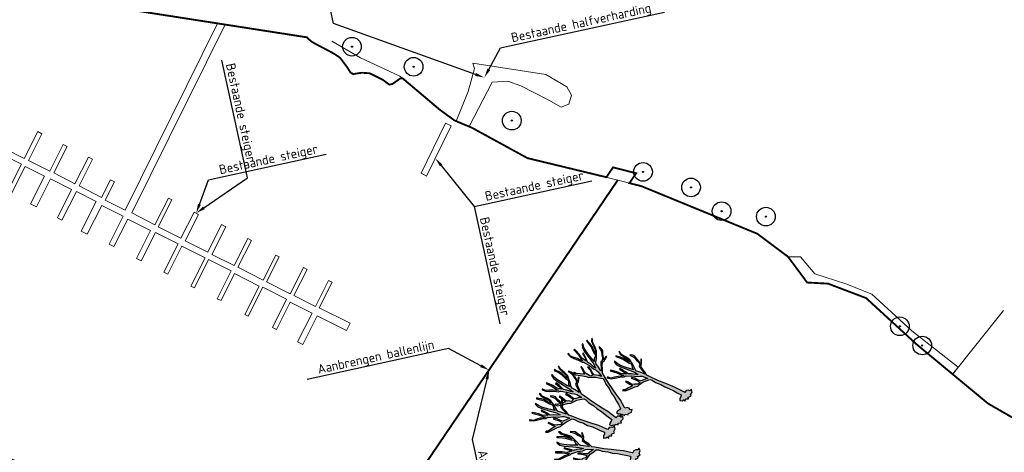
# Model space of a CAD drawing. Header units: metres. Extents: x 197883 to 206898, y 361907 to 364395.
# Tile 80 of 256: x 198528 to 198792, y 363163 to 363278. Entities that reach past the tile are written whole.
import ezdxf
from ezdxf import colors
from ezdxf.entities.mleader import LeaderData, LeaderLine
from ezdxf.math import Vec2, Vec3

# ---------------------------------------------------------------- set-up
doc = ezdxf.new("R2010")
doc.units = ezdxf.units.M
for name, color, linetype, lineweight in [('00_rivierhout', 34, 'Continuous', 25), ('B-ME-GR-BOOM-S', 90, 'Continuous', 25), ('B-ME-GR-RIET-G', 120, 'Continuous', 13), ('B-ME-IE-TERREINAFSCHEIDING_KUNSTMATIG_HEKWERK_RASTER-G', 251, 'IE-TERREINAFSCHEIDING-KUNSTMATIG', 18), ('B-ME-KW-KUNSTWERK_STEIGER-G', 170, 'Continuous', 18), ('B-ME-OG-WATER_RIVIER-G', 130, 'Continuous', 18), ('B-ME-VH-VERHARDING_HALFVERHARDING-G', 252, 'Continuous', 18), ('N-WE-KG-PROJECTGEBIED-SLIJKWELLSEWAAD', 10, 'KG-OG', 35), ('N-WE-KG-PROJECTGRENS-SLIJKWELLSEWAAD', 190, 'KG-OG', 35), ('X-XX-AL-VERWIJZING-T25-1000', 7, 'Continuous', 25), ('X-XX-AL-VERWIJZING_BESTAAND-T25-1000', 10, 'Continuous', 25), ('X-XX-AL-VERWIJZING_PRES-T25-1000', 7, 'Continuous', 25), ('X-XX-AL-VERWIJZING_PRES_BESTAAND-T25-1000', 10, 'Continuous', 25)]:
    doc.layers.add(name, color=color, linetype=linetype, lineweight=lineweight)
doc.layers.add('Boeienlijn', color=7, linetype='KG-OG', lineweight=40, true_color=0x000000)
doc.styles.add('NLCS-ISO-M1000-T25', font='NLCS-ISO.ttf', dxfattribs={"height": 2.5})
doc.linetypes.add('IE-TERREINAFSCHEIDING-KUNSTMATIG', pattern='A,4,[82,NLCS.SHX,S=0.75,R=90,X=0,Y=0],4,-2', length=10)
doc.linetypes.add('KG-OG', pattern='A,5.5,-1.5,[2,NLCS.SHX,S=0.5,R=0,X=0,Y=0],-1.5', length=8.5)

# ---------------------------------------------------------------- blocks, each defined once
blk = doc.blocks.new('SGR-BOOM_01')
at = {"ltscale": 0.1}
h = blk.add_hatch(color=256, dxfattribs=at)
edge = h.paths.add_edge_path()
edge.add_arc((0, 0), 0.15, 0, 360)
for radius in [2.5, 0.045]:
    blk.add_circle((0, 0), radius)
blk.add_circle((0, 0), 0.15, dxfattribs=at)
blk = doc.blocks.new('rhout')
at = {"layer": '00_rivierhout'}
h = blk.add_hatch(color=256, dxfattribs=at)
h.dxf.hatch_style = 1
h.paths.add_polyline_path([(-4.73, -3.21), (-5.61, -3.34), (-6.3, -3.5), (-7.31, -3.78), (-7.25, -4), (-5.93, -3.61), (-5.09, -3.54), (-5.44, -3.86), (-6.02, -4.5), (-7.26, -4.95), (-8.35, -5.61), (-8.79, -5.89), (-8.71, -6.1), (-7.1, -5.19), (-5.83, -4.73), (-5.29, -4.39), (-5.5, -4.83), (-6.17, -5.61), (-6.68, -6.41), (-7.22, -7.31), (-7.87, -7.69), (-8.03, -7.82), (-7.9, -7.94), (-7.01, -7.34), (-6.44, -6.58), (-5.68, -5.42), (-4.98, -4.61), (-4.86, -4.12), (-4.72, -4.03), (-3.69, -2.87), (-2.6, -2.03), (-2.12, -1.4), (-1.63, -0.97), (-0.52, -0.47), (-0.2, -0.34), (-0.54, -0.93), (-1, -2.11), (-1.67, -2.48), (-2.64, -2.75), (-3.41, -3.2), (-3.34, -3.45), (-2.46, -2.98), (-1.89, -2.78), (-0.99, -2.54), (-0.92, -3.24), (-1.52, -3.82), (-1.58, -4.07), (-2.18, -4.49), (-3.11, -4.76), (-3.77, -5), (-3.79, -5.18), (-3.22, -5.02), (-2.54, -4.84), (-1.92, -4.67), (-1.71, -4.6), (-1.76, -4.81), (-2.05, -5.75), (-2.31, -6.78), (-2.65, -7.16), (-2.64, -7.43), (-2.05, -6.99), (-1.54, -5.73), (-1.04, -4.36), (-0.58, -3.67), (-0.54, -3.06), (-0.36, -1.85), (0, -1.09), (0.4, -0.08), (0.95, 0.2), (2.04, 0.42), (3.42, 1.03), (4.62, 1.32), (5.88, 1.91), (7.08, 2.27), (8.06, 2.59), (9.24, 2.94), (9.51, 2.59), (9.75, 1.97), (10.08, 1.65), (10.54, 2.06), (10.68, 2.6), (11.15, 2.44), (10.84, 3.08), (11.33, 3.58), (10.96, 3.82), (11.36, 4.59), (10.95, 4.74), (10.77, 5.57), (10.15, 5.91), (10.12, 5.38), (9.65, 5.17), (9.34, 4.7), (9.41, 4.08), (9.19, 4.02), (6.89, 3.3), (5.24, 2.56), (3.92, 1.98), (2.1, 1.24), (-0.19, 0.38), (-0.97, 0.1), (-2.11, 0.36), (-3.14, 0.44), (-3.88, 0.74), (-4.15, 1.26), (-4.94, 2.06), (-5.17, 2.11), (-5.17, 1.93), (-4.83, 1.58), (-4.46, 1.24), (-4.4, 1.09), (-4.64, 1.12), (-5.01, 1.23), (-5.99, 1.28), (-6.83, 1.39), (-7.42, 1.16), (-8.03, 0.73), (-7.98, 0.6), (-7.46, 0.82), (-6.78, 1.02), (-5.76, 0.96), (-5, 1), (-4.27, 0.76), (-4.1, 0.32), (-3.19, 0.12), (-1.94, 0.01), (-1.66, -0.15), (-1.7, -0.17), (-3.06, -0.76), (-3.71, -1.07), (-4.15, -1.05), (-5.24, -0.65), (-6.19, -0.43), (-7.1, -0.2), (-8.21, -0.38), (-9.7, -0.79), (-10.43, -0.69), (-10.77, -0.79), (-10.01, -0.98), (-8.65, -0.76), (-7.51, -0.49), (-6.61, -0.64), (-7.15, -0.85), (-8.53, -1.13), (-9.36, -1.49), (-9.91, -1.88), (-10.49, -2.17), (-10.36, -2.33), (-9.04, -1.65), (-8.34, -1.36), (-7.38, -1.16), (-6.81, -1.07), (-6.09, -0.77), (-5.74, -0.87), (-5.2, -1.28), (-4.48, -1.42), (-4.9, -1.62), (-6.32, -2.41), (-7.79, -3.05), (-8.74, -3.35), (-9.74, -3.46), (-9.67, -3.64), (-8.69, -3.74), (-7.5, -3.35), (-5.42, -2.4), (-3.84, -1.69), (-2.72, -1.39), (-3.16, -1.84), (-4.09, -2.54), (-4.73, -3.21), (-4.73, -3.21)])
blk.add_lwpolyline([(-4.73, -3.21), (-5.61, -3.34), (-6.3, -3.5), (-7.31, -3.78), (-7.25, -4), (-5.93, -3.61), (-5.09, -3.54), (-5.44, -3.86), (-6.02, -4.5), (-7.26, -4.95), (-8.35, -5.61), (-8.79, -5.89), (-8.71, -6.1), (-7.1, -5.19), (-5.83, -4.73), (-5.29, -4.39), (-5.5, -4.83), (-6.17, -5.61), (-6.68, -6.41), (-7.22, -7.31), (-7.87, -7.69), (-8.03, -7.82), (-7.9, -7.94), (-7.01, -7.34), (-6.44, -6.58), (-5.68, -5.42), (-4.98, -4.61), (-4.86, -4.12), (-4.72, -4.03), (-3.69, -2.87), (-2.6, -2.03), (-2.12, -1.4), (-1.63, -0.97), (-0.52, -0.47), (-0.2, -0.34), (-0.54, -0.93), (-1, -2.11), (-1.67, -2.48), (-2.64, -2.75), (-3.41, -3.2), (-3.34, -3.45), (-2.46, -2.98), (-1.89, -2.78), (-0.99, -2.54), (-0.92, -3.24), (-1.52, -3.82), (-1.58, -4.07), (-2.18, -4.49), (-3.11, -4.76), (-3.77, -5), (-3.79, -5.18), (-3.22, -5.02), (-2.54, -4.84), (-1.92, -4.67), (-1.71, -4.6), (-1.76, -4.81), (-2.05, -5.75), (-2.31, -6.78), (-2.65, -7.16), (-2.64, -7.43), (-2.05, -6.99), (-1.54, -5.73), (-1.04, -4.36), (-0.58, -3.67), (-0.54, -3.06), (-0.36, -1.85), (0, -1.09), (0.4, -0.08), (0.95, 0.2), (2.04, 0.42), (3.42, 1.03), (4.62, 1.32), (5.88, 1.91), (7.08, 2.27), (8.06, 2.59), (9.24, 2.94), (9.51, 2.59), (9.75, 1.97), (10.08, 1.65), (10.54, 2.06), (10.68, 2.6), (11.15, 2.44), (10.84, 3.08), (11.33, 3.58), (10.96, 3.82), (11.36, 4.59), (10.95, 4.74), (10.77, 5.57), (10.15, 5.91), (10.12, 5.38), (9.65, 5.17), (9.34, 4.7), (9.41, 4.08), (9.19, 4.02), (6.89, 3.3), (5.24, 2.56), (3.92, 1.98), (2.1, 1.24), (-0.19, 0.38), (-0.97, 0.1), (-2.11, 0.36), (-3.14, 0.44), (-3.88, 0.74), (-4.15, 1.26), (-4.94, 2.06), (-5.17, 2.11), (-5.17, 1.93), (-4.83, 1.58), (-4.46, 1.24), (-4.4, 1.09), (-4.64, 1.12), (-5.01, 1.23), (-5.99, 1.28), (-6.83, 1.39), (-7.42, 1.16), (-8.03, 0.73), (-7.98, 0.6), (-7.46, 0.82), (-6.78, 1.02), (-5.76, 0.96), (-5, 1), (-4.27, 0.76), (-4.1, 0.32), (-3.19, 0.12), (-1.94, 0.01), (-1.66, -0.15), (-1.7, -0.17), (-3.06, -0.76), (-3.71, -1.07), (-4.15, -1.05), (-5.24, -0.65), (-6.19, -0.43), (-7.1, -0.2), (-8.21, -0.38), (-9.7, -0.79), (-10.43, -0.69), (-10.77, -0.79), (-10.01, -0.98), (-8.65, -0.76), (-7.51, -0.49), (-6.61, -0.64), (-7.15, -0.85), (-8.53, -1.13), (-9.36, -1.49), (-9.91, -1.88), (-10.49, -2.17), (-10.36, -2.33), (-9.04, -1.65), (-8.34, -1.36), (-7.38, -1.16), (-6.81, -1.07), (-6.09, -0.77), (-5.74, -0.87), (-5.2, -1.28), (-4.48, -1.42), (-4.9, -1.62), (-6.32, -2.41), (-7.79, -3.05), (-8.74, -3.35), (-9.74, -3.46), (-9.67, -3.64), (-8.69, -3.74), (-7.5, -3.35), (-5.42, -2.4), (-3.84, -1.69), (-2.72, -1.39), (-3.16, -1.84), (-4.09, -2.54), (-4.73, -3.21), (-4.73, -3.21)], close=True, dxfattribs=at)

msp = doc.modelspace()

# ---------------------------------------------------------------- linework, layer by layer
at = {"layer": 'B-ME-GR-RIET-G'}
msp.add_lwpolyline([(198756.56, 363204.908), (198749.574, 363207.698), (198741.266, 363210.323), (198737.441, 363214.911), (198734.079, 363214.931), (198739.216, 363208.011), (198744.8, 363207.713), (198755, 363203.844), (198768.414, 363191.541), (198778.158, 363183.463), (198779.638, 363185.319), (198767.204, 363195.117)], close=True, dxfattribs=at)
at = {"layer": 'B-ME-IE-TERREINAFSCHEIDING_KUNSTMATIG_HEKWERK_RASTER-G', "flags": 128}
msp.add_lwpolyline([(198778.029, 363183.301), (198791.766, 363200.529)], dxfattribs=at)
at = {"layer": 'B-ME-KW-KUNSTWERK_STEIGER-G'}
for points in [[(198524.213, 363244.002), (198529.614, 363241.259), (198533.252, 363248.422), (198534.376, 363247.851), (198530.744, 363240.7), (198536.456, 363237.798), (198540.078, 363244.93), (198541.111, 363244.405), (198537.525, 363237.344), (198543.207, 363234.458), (198546.825, 363241.581), (198547.924, 363241.023), (198544.295, 363233.878), (198550.357, 363230.799), (198552.742, 363235.495), (198553.781, 363234.967), (198551.3, 363230.082), (198556.645, 363227.367), (198581.365, 363277.401)], [(198583.418, 363277.081), (198558.456, 363226.685), (198564.599, 363223.493), (198568.284, 363230.587), (198569.137, 363230.144), (198565.493, 363222.942), (198571.552, 363219.877), (198575.092, 363226.873), (198576.308, 363226.258), (198572.735, 363219.196), (198578.747, 363216.155), (198582.48, 363223.533), (198583.602, 363222.965), (198579.846, 363215.54), (198585.812, 363212.529), (198589.459, 363219.757), (198590.438, 363219.263), (198586.82, 363212.092), (198593.614, 363208.664), (198596.994, 363215.363), (198597.896, 363214.908), (198594.497, 363208.173), (198600.799, 363204.993), (198604.346, 363212.02), (198605.327, 363211.525), (198601.808, 363204.553), (198607.611, 363201.625), (198611.107, 363208.552), (198612.035, 363208.084), (198608.596, 363201.27), (198616.881, 363197.089), (198615.89, 363195.125), (198608.046, 363199.083), (198604.186, 363191.434), (198602.812, 363192.127), (198606.684, 363199.798), (198600.815, 363202.76), (198597.136, 363195.47), (198596.064, 363196.011), (198599.85, 363203.512), (198593.471, 363206.732), (198589.552, 363198.966), (198588.679, 363199.406), (198592.545, 363207.067), (198585.948, 363210.395), (198582.308, 363203.18), (198581.316, 363203.681), (198585.061, 363211.103), (198578.985, 363214.169), (198575.168, 363206.605), (198574.242, 363207.073), (198578.033, 363214.586), (198571.834, 363217.714), (198568.068, 363210.251), (198566.997, 363210.791), (198570.809, 363218.346), (198564.762, 363221.397), (198560.938, 363213.817), (198559.668, 363214.458), (198563.446, 363221.946), (198557.353, 363225.021), (198553.627, 363217.637), (198552.332, 363218.291), (198556.118, 363225.795), (198550.418, 363228.671), (198546.512, 363220.93), (198544.898, 363221.745), (198548.902, 363229.68), (198543.59, 363232.361), (198539.722, 363224.694), (198538.492, 363225.315), (198542.324, 363232.909), (198536.641, 363235.777), (198532.875, 363228.315), (198531.327, 363229.096), (198535.072, 363236.517), (198529.916, 363239.119), (198526.227, 363231.807)], [(198525.195, 363232.327), (198528.9, 363239.669), (198523.547, 363242.37)]]:
    msp.add_lwpolyline(points, dxfattribs=at)
msp.add_lwpolyline([(198643.913, 363249.962), (198637.334, 363236.529), (198635.854, 363237.255), (198642.433, 363250.687)], close=True, dxfattribs=at)
at = {"layer": 'B-ME-OG-WATER_RIVIER-G'}
msp.add_lwpolyline([(198806.866, 363164.513), (198787.622, 363175.618), (198768.414, 363191.541), (198755, 363203.844), (198744.8, 363207.713), (198739.216, 363208.011), (198734.079, 363214.931), (198725.874, 363221.073), (198694.87, 363233.808), (198678.267, 363238.049), (198664.344, 363241.323), (198649.489, 363249.45), (198644.775, 363251.431), (198640.85, 363254.3), (198630.21, 363263.288), (198619.62, 363268.159), (198611.989, 363272.628)], dxfattribs=at)
at = {"layer": 'B-ME-VH-VERHARDING_HALFVERHARDING-G'}
msp.add_lwpolyline([(198649.729, 363266.743), (198650.197, 363265.288), (198648.466, 363259.118), (198645.238, 363251.237), (198648.707, 363249.778), (198654.913, 363261.656), (198659.067, 363261.957), (198662.588, 363260.722), (198670.085, 363256.86), (198673.343, 363254.951), (198675.441, 363255.774), (198676.115, 363258.207), (198674.842, 363260.453), (198669.246, 363263.693)], close=True, dxfattribs=at)
at = {"layer": 'Boeienlijn', "linetype": 'KG-OG'}
msp.add_lwpolyline([(198688.555, 363235.421), (198615.638, 363127.825)], dxfattribs=at)
at = {"layer": 'N-WE-KG-PROJECTGEBIED-SLIJKWELLSEWAAD', "const_width": 0.5, "flags": 128}
msp.add_lwpolyline([(198691.645, 363234.632), (198694.87, 363233.808), (198725.874, 363221.073), (198734.079, 363214.931), (198739.216, 363208.011), (198744.8, 363207.713), (198755, 363203.844), (198768.414, 363191.541), (198787.622, 363175.618), (198806.866, 363164.513), (198824.511, 363150.375), (198836.514, 363137.308), (198845.448, 363127.263), (198859.818, 363111.339), (198873.687, 363094.931), (198885.823, 363087.638), (198896.247, 363077.519), (198906.31, 363064.532), (198916.435, 363048.832), (198920.241, 363038.744), (198924.782, 363030.856), (198934.982, 363020.96), (198949.884, 363004.185), (198962.839, 362979.853), (198966.792, 362963.886), (198970.666, 362935.653), (198972.305, 362921.557), (198973.347, 362909.205), (198972.386, 362893.989), (198975.067, 362883.646), (198975.439, 362874.791), (198976.556, 362870.699), (198976.258, 362863.828), (198982.214, 362856.685), (198984.825, 362848.171), (198986.239, 362832.396), (198985.42, 362814.064), (198983.857, 362803.87), (198983.932, 362795.434), (198987.581, 362782.115), (198990.186, 362774.078), (198989.589, 362767.425), (198989.961, 362755.445), (198990.408, 362745.102), (198989.647, 362730.849), (198988.716, 362717.624), (198988.189, 362705.052), (198987.579, 362700.268), (198985.756, 362695.912), (198981.967, 362684.317), (198978.035, 362677.643), (198973.286, 362667.336), (198971.295, 362653.174), (198967.316, 362638.003), (198958.61, 362617.357), (198951.366, 362604.815), (198946.945, 362602.606), (198941.418, 362604.3), (198929.038, 362608.866), (198921.797, 362608.74), (198917.946, 362605.442), (198920.374, 362604.278), (198917.031, 362581.89), (198917.373, 362573.995), (198917.108, 362573.264), (198903.404, 362570.833), (198903.288, 362568.762), (198900.566, 362563.423, 0.0810893), (198893.991, 362567.079, -0.0091347), (198890.235, 362568.51, 0.1195525), (198866.708, 362571.928, -0.2648513), (198774.33, 362606.034, -0.0396004), (198765.187, 362618.836, 0.0489685), (198763.09, 362621.66, 0.0262297), (198754.015, 362630.667, -0.0297868), (198739.585, 362645.194, -0.0230512), (198720.698, 362668.723, -0.0544039), (198712.914, 362682.268, 0.0693641), (198702.715, 362698.85), (198694.614, 362709.305, 0.0447009), (198685.458, 362719.789, 0.0633953), (198677.337, 362725.797, -0.0424005), (198651.225, 362743.474, 0.0615018), (198642.904, 362748.656, -0.1561176), (198592.243, 362795.275), (198584.794, 362805.321), (198575.944, 362814.159, 0.0501546), (198569.385, 362818.747), (198563.862, 362821.838, 0.0846623), (198500.295, 362842.953, -0.0326273), (198478.398, 362847.782, -1.1692845), (198478.398, 362847.782, -0.045958), (198453.489, 362857.743), (198451.117, 362865.684), (198450.833, 362866.629), (198448.181, 362875.453, 0.5674711), (198445.475, 362872.414), (198444.8, 362872.202), (198440.083, 362885.906), (198439.101, 362888.76), (198439.725, 362889.042, 0.0624591), (198441.863, 362885.915), (198446.368, 362881.993), (198444.113, 362887.874), (198443.453, 362889.834), (198442.814, 362891.808), (198439.722, 362901.787, 0.0813027), (198472.926, 362881.728, -0.0046331), (198474.811, 362880.952, 0.0774783), (198494.425, 362876.047, -0.0194061), (198502.889, 362874.948, 0.0040603), (198505.134, 362874.585, -0.0850344), (198579.213, 362849.917), (198585.013, 362846.672, -0.0501546), (198596.819, 362838.412, -0.0760454), (198619.75, 362811.644, 0.1581046), (198656.364, 362777.687, -0.0615018), (198671.342, 362768.359, 0.0424005), (198692.968, 362753.72, -0.0633953), (198707.587, 362742.904, -0.0447009), (198720.498, 362728.119, 0.0153471), (198727.397, 362719.217, -0.0693641), (198742.224, 362695.109, 0.0544039), (198746.549, 362687.584, 0.0230512), (198763.59, 362666.354, 0.0297868), (198775.335, 362654.53, -0.0262297), (198786.792, 362643.159, -0.0489685), (198792.618, 362635.316, 0.3105809), (198862.184, 362603.619, -0.0828106), (198886.526, 362602.662, -0.0815811), (198901.7, 362596.863), (198904, 362612.261), (198893.499, 362618.241), (198877.178, 362624.533), (198847.775, 362637.347), (198834.051, 362642.752), (198823.218, 362647.76), (198819.091, 362650.633), (198810.912, 362654.021), (198805.68, 362656.598), (198799.429, 362661.57), (198798.439, 362662.384, -0.3045599), (198796.655, 362663.721, 0.1904373), (198774.469, 362689.386), (198774.469, 362689.386), (198774.469, 362689.386), (198772.044, 362691.068), (198767.093, 362695.817), (198762.208, 362701.232), (198760.202, 362705.569), (198756.876, 362716.571), (198755.213, 362726.86), (198753.073, 362738.051), (198751.014, 362747.627), (198756.33, 362758.184), (198769.397, 362775.358), (198780.102, 362785.902), (198789.446, 362792.471), (198799.504, 362801.415), (198807.423, 362806.718), (198811.382, 362808.38, -0.1833719), (198805.831, 362835.825, 0.0657372), (198805.914, 362838.442, -0.2088293), (198809.603, 362849.867, -0.1687465), (198815.323, 362853.085, 0.1683319), (198832.519, 362862.74), (198835.399, 362863.72), (198833.631, 362874.62), (198823.311, 362896.187), (198820.605, 362894.892), (198812.396, 362890.964), (198810.537, 362894.85), (198780.673, 362950.244), (198768.259, 362972.486), (198778.824, 362978.383), (198775.746, 362983.898), (198756.719, 363010.055), (198726.713, 363043.499), (198709.702, 363065.931), (198688.654, 363092.882), (198686.623, 363090.609), (198683.847, 363087.502), (198680.462, 363083.713), (198671.749, 363089.063), (198646.125, 363100.347), (198629.813, 363109.535), (198621.908, 363113.197), (198604.909, 363118.495), (198594.929, 363119.811), (198584.426, 363121.911), (198572.891, 363128.701), (198560.913, 363132.987), (198555.414, 363135.047), (198558.689, 363143.538), (198559.742, 363146.347), (198554.463, 363148.326), (198523.85, 363161.686), (198505.501, 363169.934), (198482.022, 363173.341), (198464.98, 363177.016), (198463.541, 363170.377), (198462.422, 363165.189), (198449.304, 363168.018), (198433.068, 363174.946), (198410.636, 363183.929), (198405.056, 363187.634), (198393.522, 363195.113), (198399.928, 363201.805), (198402.04, 363204.011), (198398.945, 363208.356), (198395.481, 363213.659), (198390.913, 363215.279), (198380.301, 363216.163), (198360.083, 363224.691), (198332.151, 363235.858), (198319.329, 363241.676), (198314.237, 363252.544), (198314.311, 363257.994), (198313.943, 363266.39), (198305.679, 363296.115), (198302.584, 363309.224), (198300.067, 363315.66), (198294.246, 363318.09), (198283.56, 363317.28), (198277.739, 363315.734), (198274.823, 363312.782), (198275.283, 363309.542), (198273.243, 363304.064), (198255.371, 363425.58), (198257.489, 363422.493), (198259.858, 363419.022), (198262.031, 363416.402), (198263.366, 363414.708), (198263.13, 363414.492), (198267.345, 363410.338), (198269.102, 363411.354), (198269.887, 363411.498), (198271.478, 363410.956), (198274.353, 363409.523), (198277.113, 363408.37), (198281.185, 363406.845), (198282.866, 363405.925), (198284.679, 363403.501), (198295.461, 363397.987), (198308.412, 363390.433), (198317.044, 363385.983), (198328.774, 363378.779), (198338.177, 363373.666), (198345.615, 363371.087), (198350.016, 363370.339), (198356.379, 363368.055), (198364.17, 363360.346), (198371.008, 363351.984), (198376.599, 363347.102), (198385.386, 363340.282), (198388.65, 363339.756), (198391.336, 363323.992), (198477.179, 363293.691), (198513.268, 363288.015), (198605.324, 363273.666), (198605.525, 363273.394), (198606.553, 363272.508), (198607.931, 363271.734), (198611.389, 363269.918), (198612.74, 363269.178), (198614.13, 363268.249), (198616.192, 363265.496), (198616.936, 363264.276), (198617.678, 363263.822), (198618.988, 363264.034), (198620.076, 363264.181), (198622.109, 363264.033), (198625.608, 363262.305), (198627.351, 363260.998), (198628.198, 363261.173), (198630.235, 363262.616), (198630.878, 363262.724), (198640.85, 363254.3), (198644.775, 363251.431), (198649.489, 363249.45), (198664.344, 363241.323), (198685.466, 363236.21), (198687.255, 363238.85), (198693.433, 363237.271), (198691.643, 363234.632)], format="xyb", close=True, dxfattribs=at)
at = {"layer": 'N-WE-KG-PROJECTGRENS-SLIJKWELLSEWAAD', "const_width": 0.5, "flags": 128}
msp.add_lwpolyline([(198691.645, 363234.632), (198694.87, 363233.808), (198725.874, 363221.073), (198734.079, 363214.931), (198739.216, 363208.011), (198744.8, 363207.713), (198755, 363203.844), (198768.414, 363191.541), (198787.622, 363175.618), (198806.866, 363164.513), (198824.511, 363150.375), (198836.514, 363137.308), (198845.448, 363127.263), (198859.818, 363111.339), (198873.687, 363094.931), (198885.823, 363087.638), (198896.247, 363077.519), (198906.31, 363064.532), (198916.435, 363048.832), (198920.241, 363038.744), (198924.782, 363030.856), (198934.982, 363020.96), (198949.884, 363004.185), (198962.839, 362979.853), (198966.792, 362963.886), (198970.666, 362935.653), (198972.305, 362921.557), (198973.347, 362909.205), (198972.386, 362893.989), (198975.067, 362883.646), (198975.439, 362874.791), (198976.556, 362870.699), (198976.258, 362863.828), (198982.214, 362856.685), (198984.825, 362848.171), (198986.239, 362832.396), (198985.42, 362814.064), (198983.857, 362803.87), (198983.932, 362795.434), (198987.581, 362782.115), (198990.186, 362774.078), (198989.589, 362767.425), (198989.961, 362755.445), (198990.408, 362745.102), (198989.647, 362730.849), (198988.716, 362717.624), (198988.189, 362705.052), (198987.579, 362700.268), (198985.756, 362695.912), (198981.967, 362684.317), (198978.035, 362677.643), (198973.286, 362667.336), (198971.295, 362653.174), (198967.316, 362638.003), (198958.61, 362617.357), (198951.366, 362604.815), (198946.945, 362602.606), (198941.418, 362604.3), (198929.038, 362608.866), (198921.797, 362608.74), (198917.946, 362605.442), (198920.374, 362604.278), (198917.031, 362581.89), (198917.373, 362573.995), (198917.108, 362573.264), (198903.404, 362570.833), (198903.288, 362568.762), (198900.566, 362563.423, 0.0810893), (198893.991, 362567.079, -0.0091347), (198890.235, 362568.51, 0.1195525), (198866.708, 362571.928, -0.2648513), (198774.33, 362606.034, -0.0396004), (198765.187, 362618.836, 0.0489685), (198763.09, 362621.66, 0.0262297), (198754.015, 362630.667, -0.0297868), (198739.585, 362645.194, -0.0230512), (198720.698, 362668.723, -0.0544039), (198712.914, 362682.268, 0.0693641), (198702.715, 362698.85), (198694.614, 362709.305, 0.0447009), (198685.458, 362719.789, 0.0633953), (198677.337, 362725.797, -0.0424005), (198651.225, 362743.474, 0.0615018), (198642.904, 362748.656, -0.1561176), (198592.243, 362795.275), (198584.794, 362805.321), (198575.944, 362814.159, 0.0501546), (198569.385, 362818.747), (198563.862, 362821.838, 0.0846623), (198500.295, 362842.953, -0.0326273), (198478.398, 362847.782, -1.1692845), (198478.398, 362847.782, -0.045958), (198453.489, 362857.743), (198451.117, 362865.684), (198450.833, 362866.629), (198448.181, 362875.453, 0.5674711), (198445.475, 362872.414), (198444.8, 362872.202), (198440.083, 362885.906), (198439.101, 362888.76), (198439.725, 362889.042, 0.0624591), (198441.863, 362885.915), (198446.368, 362881.993), (198444.113, 362887.874), (198443.453, 362889.834), (198442.814, 362891.808), (198439.722, 362901.787, 0.0813027), (198472.926, 362881.728, -0.0046331), (198474.811, 362880.952, 0.0774783), (198494.425, 362876.047, -0.0194061), (198502.889, 362874.948, 0.0040603), (198505.134, 362874.585, -0.0850344), (198579.213, 362849.917), (198585.013, 362846.672, -0.0501546), (198596.819, 362838.412, -0.0760454), (198619.75, 362811.644, 0.1581046), (198656.364, 362777.687, -0.0615018), (198671.342, 362768.359, 0.0424005), (198692.968, 362753.72, -0.0633953), (198707.587, 362742.904, -0.0447009), (198720.498, 362728.119, 0.0153471), (198727.397, 362719.217, -0.0693641), (198742.224, 362695.109, 0.0544039), (198746.549, 362687.584, 0.0230512), (198763.59, 362666.354, 0.0297868), (198775.335, 362654.53, -0.0262297), (198786.792, 362643.159, -0.0489685), (198792.618, 362635.316, 0.3105809), (198862.184, 362603.619, -0.0828106), (198886.526, 362602.662, -0.0815811), (198901.7, 362596.863), (198904, 362612.261), (198893.499, 362618.241), (198877.178, 362624.533), (198847.775, 362637.347), (198834.051, 362642.752), (198823.218, 362647.76), (198819.091, 362650.633), (198810.912, 362654.021), (198805.68, 362656.598), (198799.429, 362661.57), (198798.439, 362662.384, -0.3045599), (198796.655, 362663.721, 0.1904373), (198774.469, 362689.386), (198774.469, 362689.386), (198774.469, 362689.386), (198772.044, 362691.068), (198767.093, 362695.817), (198762.208, 362701.232), (198760.202, 362705.569), (198756.876, 362716.571), (198755.213, 362726.86), (198753.073, 362738.051), (198751.014, 362747.627), (198756.33, 362758.184), (198769.397, 362775.358), (198780.102, 362785.902), (198789.446, 362792.471), (198799.504, 362801.415), (198807.423, 362806.718), (198811.382, 362808.38, -0.1833719), (198805.831, 362835.825, 0.0657372), (198805.914, 362838.442, -0.2088293), (198809.603, 362849.867, -0.1687465), (198815.323, 362853.085, 0.1683319), (198832.519, 362862.74), (198835.399, 362863.72), (198833.631, 362874.62), (198823.311, 362896.187), (198820.605, 362894.892), (198812.396, 362890.964), (198810.537, 362894.85), (198780.673, 362950.244), (198768.259, 362972.486), (198778.824, 362978.383), (198775.746, 362983.898), (198756.719, 363010.055), (198726.713, 363043.499), (198709.702, 363065.931), (198688.654, 363092.882), (198686.623, 363090.609), (198683.847, 363087.502), (198680.462, 363083.713), (198671.749, 363089.063), (198646.125, 363100.347), (198629.813, 363109.535), (198621.908, 363113.197), (198604.909, 363118.495), (198594.929, 363119.811), (198584.426, 363121.911), (198572.891, 363128.701), (198560.913, 363132.987), (198555.414, 363135.047), (198558.689, 363143.538), (198559.742, 363146.347), (198554.463, 363148.326), (198523.85, 363161.686), (198505.501, 363169.934), (198482.022, 363173.341), (198464.98, 363177.016), (198463.541, 363170.377), (198462.422, 363165.189), (198449.304, 363168.018), (198433.068, 363174.946), (198410.636, 363183.929), (198405.056, 363187.634), (198393.522, 363195.113), (198399.928, 363201.805), (198402.04, 363204.011), (198398.945, 363208.356), (198395.481, 363213.659), (198390.913, 363215.279), (198380.301, 363216.163), (198360.083, 363224.691), (198332.151, 363235.858), (198319.329, 363241.676), (198314.237, 363252.544), (198314.311, 363257.994), (198313.943, 363266.39), (198305.679, 363296.115), (198302.584, 363309.224), (198300.067, 363315.66), (198294.246, 363318.09), (198283.56, 363317.28), (198277.739, 363315.734), (198274.823, 363312.782), (198275.283, 363309.542), (198273.243, 363304.064), (198255.371, 363425.58), (198257.489, 363422.493), (198259.858, 363419.022), (198262.031, 363416.402), (198263.366, 363414.708), (198263.13, 363414.492), (198267.345, 363410.338), (198269.102, 363411.354), (198269.887, 363411.498), (198271.478, 363410.956), (198274.353, 363409.523), (198277.113, 363408.37), (198281.185, 363406.845), (198282.866, 363405.925), (198284.679, 363403.501), (198295.461, 363397.987), (198308.412, 363390.433), (198317.044, 363385.983), (198328.774, 363378.779), (198338.177, 363373.666), (198345.615, 363371.087), (198350.016, 363370.339), (198356.379, 363368.055), (198364.17, 363360.346), (198371.008, 363351.984), (198376.599, 363347.102), (198385.386, 363340.282), (198388.65, 363339.756), (198391.336, 363323.992), (198477.179, 363293.691), (198513.268, 363288.015), (198605.324, 363273.666), (198605.525, 363273.394), (198606.553, 363272.508), (198607.931, 363271.734), (198611.389, 363269.918), (198612.74, 363269.178), (198614.13, 363268.249), (198616.192, 363265.496), (198616.936, 363264.276), (198617.678, 363263.822), (198618.988, 363264.034), (198620.076, 363264.181), (198622.109, 363264.033), (198625.608, 363262.305), (198627.351, 363260.998), (198628.198, 363261.173), (198630.235, 363262.616), (198630.878, 363262.724), (198640.85, 363254.3), (198644.775, 363251.431), (198649.489, 363249.45), (198664.344, 363241.323), (198685.466, 363236.21), (198687.255, 363238.85), (198693.433, 363237.271), (198691.643, 363234.632)], format="xyb", close=True, dxfattribs=at)

# ---------------------------------------------------------------- block references
for p, rotation in [((198684.507, 363182.736), 281.7281206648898), ((198696.915, 363182.426), 314.6141472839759), ((198679.285, 363177.262), 304.3876203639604), ((198676.075, 363171.805), 318.6117199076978), ((198682.39, 363163.459), 330.5490129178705)]:
    msp.add_blockref('rhout', p, dxfattribs=dict(rotation=rotation))
at = {"layer": 'B-ME-GR-BOOM-S'}
for p in [(198617.358, 363271.16), (198633.864, 363265.784), (198660.153, 363251.364), (198695.287, 363237.632), (198708.126, 363233.477), (198716.318, 363227.123), (198728.178, 363225.656), (198764.032, 363196.285), (198770.024, 363191.153)]:
    msp.add_blockref('SGR-BOOM_01', p, dxfattribs=at)

# ---------------------------------------------------------------- leaders
at = {"layer": 'X-XX-AL-VERWIJZING-T25-1000'}
ml = msp.add_multileader_mtext('Standard', dxfattribs=at)
ml.set_content('Aanbrengen ballenlijn', color=256, style='NLCS-ISO-M1000-T25')
ml.set_leader_properties(color=256, linetype='ByLayer', lineweight=-1)
ml.build(insert=Vec2(0, 0))
ml.multileader.update_dxf_attribs({"text_left_attachment_type": 5, "text_right_attachment_type": 5, "dogleg_length": 2.5, "arrow_head_size": 2.5})
ctx = ml.context
ctx.base_point, ctx.char_height, ctx.arrow_head_size, ctx.landing_gap_size, ctx.plane_origin, ctx.plane_x_axis, ctx.plane_y_axis = Vec3(198650.066, 363163.548), 2.5, 2.5, 0.9, Vec3(198704.243, 363061.345), Vec3(0.2128599, -0.9770827), Vec3(0.9770827, 0.2128599)
ctx.left_attachment, ctx.right_attachment = 5, 5
notes = []
notes.append((ctx, [(1, (1, 1, 0), (198649.534, 363165.99), (0.2128599, -0.9770827), 2.5, [(0, [(198654.089, 363184.562)], 0, [])])]))
ctx.mtext.insert, ctx.mtext.text_direction, ctx.mtext.rotation, ctx.mtext.flow_direction = Vec3(198653.433, 363163.36), Vec3(0.2128599, -0.9770827), 0.000026, 5
at = {"layer": 'X-XX-AL-VERWIJZING_BESTAAND-T25-1000', "color": 10}
ml = msp.add_multileader_mtext('Standard', dxfattribs=at)
ml.set_content('Bestaande halfverharding', color=10, style='NLCS-ISO-M1000-T25')
ml.set_leader_properties(color=256, linetype='ByLayer', lineweight=-1)
ml.build(insert=Vec2(0, 0))
ml.multileader.update_dxf_attribs({"text_left_attachment_type": 5, "text_right_attachment_type": 5, "dogleg_length": 2.5, "arrow_head_size": 2.5})
ctx = ml.context
ctx.base_point, ctx.char_height, ctx.arrow_head_size, ctx.landing_gap_size, ctx.plane_origin, ctx.plane_x_axis, ctx.plane_y_axis = Vec3(198603.294, 363319.471), 2.5, 2.5, 0.9, Vec3(198703.659, 363161.471), Vec3(0.2128599, -0.9770827), Vec3(0.9770827, 0.2128599)
ctx.left_attachment, ctx.right_attachment = 5, 5
notes.append((ctx, [(0, (1, 1, 0), (198612.458, 363277.407), (-0.2128599, 0.9770827), 2.5, [(0, [(198652.804, 363262.896)], 0, [])])]))
ctx.mtext.insert, ctx.mtext.text_direction, ctx.mtext.rotation, ctx.mtext.flow_direction = Vec3(198606.661, 363319.283), Vec3(0.2128599, -0.9770827), 0.000026, 5
ml = msp.add_multileader_mtext('Standard', dxfattribs=at)
ml.set_content('Bestaande steiger', color=10, style='NLCS-ISO-M1000-T25')
ml.set_leader_properties(color=256, linetype='ByLayer', lineweight=-1)
ml.build(insert=Vec2(0, 0))
ml.multileader.update_dxf_attribs({"text_left_attachment_type": 5, "text_right_attachment_type": 5, "dogleg_length": 2.5, "arrow_head_size": 2.5})
ctx = ml.context
ctx.base_point, ctx.char_height, ctx.arrow_head_size, ctx.landing_gap_size, ctx.plane_origin, ctx.plane_x_axis, ctx.plane_y_axis = Vec3(198582.657, 363267.146), 2.5, 2.5, 0.9, Vec3(198621.513, 363138.196), Vec3(0.2128599, -0.9770827), Vec3(0.9770827, 0.2128599)
ctx.left_attachment, ctx.right_attachment = 5, 5
notes.append((ctx, [(0, (1, 1, 0), (198589.426, 363236.075), (-0.2128599, 0.9770827), 2.5, [(0, [(198575.664, 363226.584)], 0, [])])]))
ctx.mtext.insert, ctx.mtext.text_direction, ctx.mtext.rotation, ctx.mtext.flow_direction = Vec3(198586.024, 363266.959), Vec3(0.2128599, -0.9770827), 0.000026, 5
ml = msp.add_multileader_mtext('Standard', dxfattribs=at)
ml.set_content('Bestaande steiger', color=10, style='NLCS-ISO-M1000-T25')
ml.set_leader_properties(color=256, linetype='ByLayer', lineweight=-1)
ml.build(insert=Vec2(0, 0))
ml.multileader.update_dxf_attribs({"text_left_attachment_type": 5, "text_right_attachment_type": 5, "dogleg_length": 2.5, "arrow_head_size": 2.5})
ctx = ml.context
ctx.base_point, ctx.char_height, ctx.arrow_head_size, ctx.landing_gap_size, ctx.plane_origin, ctx.plane_x_axis, ctx.plane_y_axis = Vec3(198650.647, 363225.957), 2.5, 2.5, 0.9, Vec3(198689.827, 363118.086), Vec3(0.2128599, -0.9770827), Vec3(0.9770827, 0.2128599)
ctx.left_attachment, ctx.right_attachment = 5, 5
notes.append((ctx, [(1, (1, 1, 0), (198650.115, 363228.4), (0.2128599, -0.9770827), 2.5, [(0, [(198639.672, 363241.304)], 0, [])])]))
ctx.mtext.insert, ctx.mtext.text_direction, ctx.mtext.rotation, ctx.mtext.flow_direction = Vec3(198654.014, 363225.77), Vec3(0.2128599, -0.9770827), 0.000026, 5
at = {"layer": 'X-XX-AL-VERWIJZING_PRES-T25-1000'}
ml = msp.add_multileader_mtext('Standard', dxfattribs=at)
ml.set_content('Aanbrengen ballenlijn', color=256, style='NLCS-ISO-M1000-T25')
ml.set_leader_properties(color=256, linetype='ByLayer', lineweight=-1)
ml.build(insert=Vec2(0, 0))
ml.multileader.update_dxf_attribs({"text_left_attachment_type": 5, "text_right_attachment_type": 5, "dogleg_length": 2.5, "arrow_head_size": 2.5})
ctx = ml.context
ctx.base_point, ctx.char_height, ctx.arrow_head_size, ctx.landing_gap_size, ctx.plane_origin, ctx.plane_x_axis, ctx.plane_y_axis = Vec3(198607.731, 363182.601), 2.5, 2.5, 0.9, Vec3(198704.243, 363061.345), Vec3(0.9770827, 0.2128599), Vec3(-0.2128599, 0.9770827)
ctx.left_attachment, ctx.right_attachment = 5, 5
notes.append((ctx, [(0, (1, 1, 0), (198643.199, 363190.328), (-0.9770827, -0.2128599), 2.5, [(0, [(198654.089, 363184.562)], 0, [])])]))
ctx.mtext.insert, ctx.mtext.text_direction, ctx.mtext.rotation, ctx.mtext.flow_direction = Vec3(198607.919, 363185.968), Vec3(0.9770827, 0.2128599), -4.7123629, 5
at = {"layer": 'X-XX-AL-VERWIJZING_PRES_BESTAAND-T25-1000'}
ml = msp.add_multileader_mtext('Standard', dxfattribs=at)
ml.set_content('Bestaande halfverharding', color=256, style='NLCS-ISO-M1000-T25')
ml.set_leader_properties(color=256, linetype='ByLayer', lineweight=-1)
ml.build(insert=Vec2(0, 0))
ml.multileader.update_dxf_attribs({"text_left_attachment_type": 5, "text_right_attachment_type": 5, "dogleg_length": 2.5, "arrow_head_size": 2.5})
ctx = ml.context
ctx.base_point, ctx.char_height, ctx.arrow_head_size, ctx.landing_gap_size, ctx.plane_origin, ctx.plane_x_axis, ctx.plane_y_axis = Vec3(198659.563, 363271.38), 2.5, 2.5, 0.9, Vec3(198703.659, 363161.471), Vec3(0.9770827, 0.2128599), Vec3(-0.2128599, 0.9770827)
ctx.left_attachment, ctx.right_attachment = 5, 5
notes.append((ctx, [(1, (1, 1, 0), (198657.12, 363270.848), (0.9770827, 0.2128599), 2.5, [(0, [(198652.804, 363262.896)], 0, [])])]))
ctx.mtext.insert, ctx.mtext.text_direction, ctx.mtext.rotation, ctx.mtext.flow_direction = Vec3(198659.751, 363274.748), Vec3(0.9770827, 0.2128599), -4.7123629, 5
ml = msp.add_multileader_mtext('Standard', dxfattribs=at)
ml.set_content('Bestaande steiger', color=256, style='NLCS-ISO-M1000-T25')
ml.set_leader_properties(color=256, linetype='ByLayer', lineweight=-1)
ml.build(insert=Vec2(0, 0))
ml.multileader.update_dxf_attribs({"text_left_attachment_type": 5, "text_right_attachment_type": 5, "dogleg_length": 2.5, "arrow_head_size": 2.5})
ctx = ml.context
ctx.base_point, ctx.char_height, ctx.arrow_head_size, ctx.landing_gap_size, ctx.plane_origin, ctx.plane_x_axis, ctx.plane_y_axis = Vec3(198581.376, 363236.033), 2.5, 2.5, 0.9, Vec3(198621.513, 363138.196), Vec3(0.9770827, 0.2128599), Vec3(-0.2128599, 0.9770827)
ctx.left_attachment, ctx.right_attachment = 5, 5
notes.append((ctx, [(1, (1, 1, 0), (198578.933, 363235.501), (0.9770827, 0.2128599), 2.5, [(0, [(198575.664, 363226.584)], 0, [])])]))
ctx.mtext.insert, ctx.mtext.text_direction, ctx.mtext.rotation, ctx.mtext.flow_direction = Vec3(198581.563, 363239.4), Vec3(0.9770827, 0.2128599), -4.7123629, 5
ml = msp.add_multileader_mtext('Standard', dxfattribs=at)
ml.set_content('Bestaande steiger', color=256, style='NLCS-ISO-M1000-T25')
ml.set_leader_properties(color=256, linetype='ByLayer', lineweight=-1)
ml.build(insert=Vec2(0, 0))
ml.multileader.update_dxf_attribs({"text_left_attachment_type": 5, "text_right_attachment_type": 5, "dogleg_length": 2.5, "arrow_head_size": 2.5})
ctx = ml.context
ctx.base_point, ctx.char_height, ctx.arrow_head_size, ctx.landing_gap_size, ctx.plane_origin, ctx.plane_x_axis, ctx.plane_y_axis = Vec3(198652.557, 363228.932), 2.5, 2.5, 0.9, Vec3(198689.827, 363118.086), Vec3(0.9770827, 0.2128599), Vec3(-0.2128599, 0.9770827)
ctx.left_attachment, ctx.right_attachment = 5, 5
notes.append((ctx, [(1, (1, 1, 0), (198650.115, 363228.4), (0.9770827, 0.2128599), 2.5, [(0, [(198639.672, 363241.304)], 0, [])])]))
ctx.mtext.insert, ctx.mtext.text_direction, ctx.mtext.rotation, ctx.mtext.flow_direction = Vec3(198652.745, 363232.299), Vec3(0.9770827, 0.2128599), -4.7123629, 5
for ctx, leaders in notes:
    for number, flags, end, landing, length, lines in leaders:
        leader = LeaderData()
        leader.index, (leader.has_last_leader_line, leader.has_dogleg_vector, leader.attachment_direction) = number, flags
        leader.last_leader_point, leader.dogleg_vector, leader.dogleg_length = Vec3(end), Vec3(landing), length
        for number, points, colour, breaks in lines:
            line = LeaderLine()
            line.index, line.vertices, line.color, line.breaks = number, Vec3.list(points), colors.encode_raw_color(colour), breaks
            leader.lines.append(line)
        ctx.leaders.append(leader)

doc.saveas('drawing.dxf')
